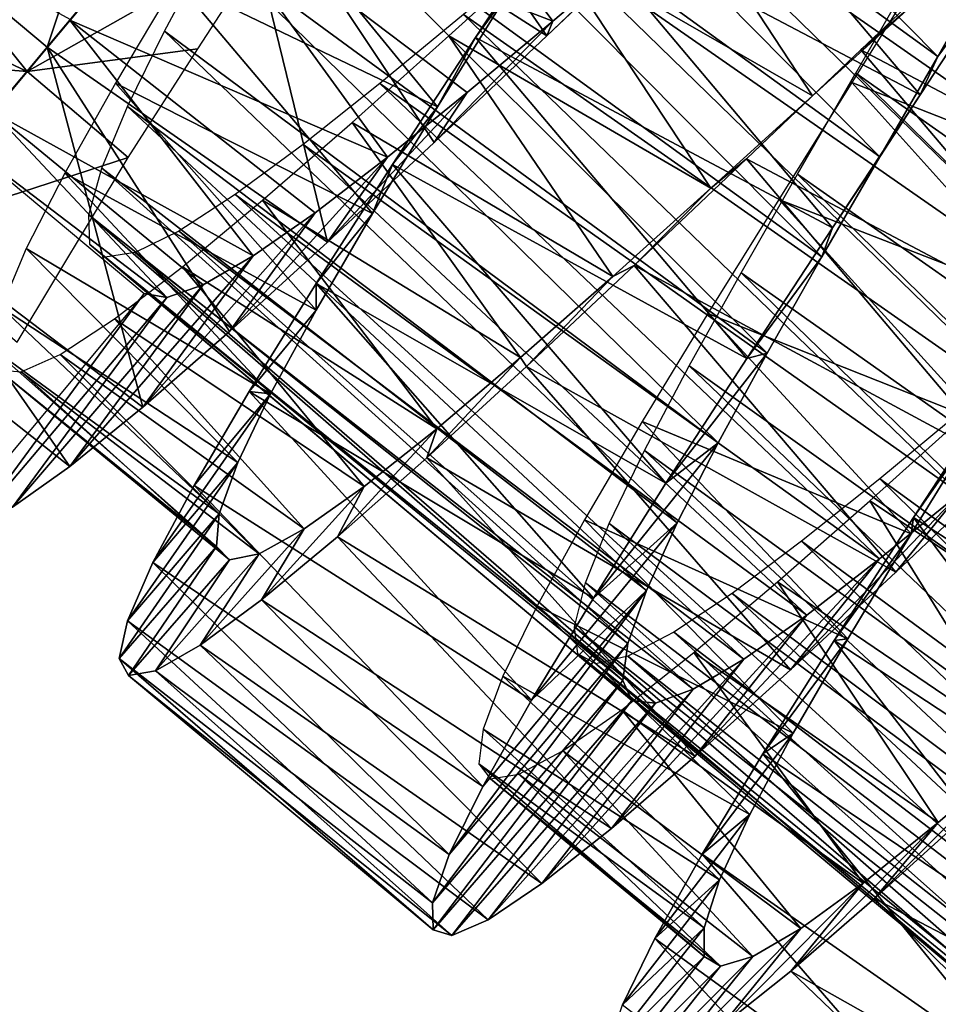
# Model space of a CAD drawing. Header units: millimetres. Extents: x -150 to 150, y -85 to 1149.
# Tile 30 of 256: x 83.65 to 90.9, y 338.83 to 346.6. Entities that reach past the tile are written whole.
import ezdxf

# ---------------------------------------------------------------- set-up
doc = ezdxf.new("R2010")
doc.units = ezdxf.units.MM
doc.header["$LTSCALE"] = 21.359881
for name, color, linetype in [('100', 7, 'CONTINUOUS'), ('105', 7, 'CONTINUOUS'), ('106', 7, 'CONTINUOUS'), ('84', 7, 'CONTINUOUS'), ('87', 7, 'CONTINUOUS'), ('94', 7, 'CONTINUOUS'), ('95', 7, 'CONTINUOUS'), ('96', 7, 'CONTINUOUS'), ('97', 7, 'CONTINUOUS'), ('99', 7, 'CONTINUOUS')]:
    doc.layers.add(name, color=color, linetype=linetype)

msp = doc.modelspace()

# ---------------------------------------------------------------- linework, layer by layer
at = {"layer": '100', "color": 7, "linetype": 'CONTINUOUS', "true_color": 0xaaaaaa}
msp.add_3dface([(83.4438, 345.873, 1.6957), (80.3048, 348.6474, 1.7292), (84.0551, 346.6044, 3.1643), (83.4438, 345.873, 1.6957)], dxfattribs=at)
at = {"layer": '105', "color": 7, "linetype": 'CONTINUOUS', "true_color": 0xaaaaaa}
for points in [[(87.0555, 350.1966, 4.3627), (90.8942, 346.3124, 4.4907), (86.4876, 349.5166, 4.5457), (87.0555, 350.1966, 4.3627)], [(91.3304, 347.0794, 4.2376), (90.8942, 346.3124, 4.4907), (87.0555, 350.1966, 4.3627), (91.3304, 347.0794, 4.2376)], [(90.4899, 349.411, -3.5441), (94.9981, 346.0998, -3.2192), (91.0157, 349.7951, -2.8936), (90.4899, 349.411, -3.5441)], [(86.4876, 349.5166, 4.5457), (90.4371, 345.5206, 4.5696), (86.0261, 348.7183, 4.5514), (86.4876, 349.5166, 4.5457)], [(90.8942, 346.3124, 4.4907), (90.4371, 345.5206, 4.5696), (86.4876, 349.5166, 4.5457), (90.8942, 346.3124, 4.4907)], [(89.89, 348.938, -4.0581), (94.4384, 345.6736, -3.8046), (90.4899, 349.411, -3.5441), (89.89, 348.938, -4.0581)], [(94.4384, 345.6736, -3.8046), (94.9981, 346.0998, -3.2192), (90.4899, 349.411, -3.5441), (94.4384, 345.6736, -3.8046)], [(84.9703, 347.7033, -4.2264), (87.8578, 346.5903, -4.5433), (86.0577, 349.0054, -4.6249), (84.9703, 347.7033, -4.2264)], [(87.8578, 346.5903, -4.5433), (88.5551, 347.1808, -4.6295), (86.0577, 349.0054, -4.6249), (87.8578, 346.5903, -4.5433)], [(89.2348, 348.3989, -4.4154), (93.8118, 345.1681, -4.2467), (89.89, 348.938, -4.0581), (89.2348, 348.3989, -4.4154)], [(93.8118, 345.1681, -4.2467), (94.4384, 345.6736, -3.8046), (89.89, 348.938, -4.0581), (93.8118, 345.1681, -4.2467)], [(86.0261, 348.7183, 4.5514), (89.9813, 344.7306, 4.4702), (85.5765, 347.9352, 4.3792), (86.0261, 348.7183, 4.5514)], [(90.4371, 345.5206, 4.5696), (89.9813, 344.7306, 4.4702), (86.0261, 348.7183, 4.5514), (90.4371, 345.5206, 4.5696)], [(88.5454, 347.8185, -4.6021), (93.1397, 344.608, -4.525), (89.2348, 348.3989, -4.4154), (88.5454, 347.8185, -4.6021)], [(93.1397, 344.608, -4.525), (93.8118, 345.1681, -4.2467), (89.2348, 348.3989, -4.4154), (93.1397, 344.608, -4.525)], [(85.5765, 347.9352, 4.3792), (89.5495, 343.9695, 4.198), (85.1596, 347.1913, 4.0362), (85.5765, 347.9352, 4.3792)], [(89.9813, 344.7306, 4.4702), (89.5495, 343.9695, 4.198), (85.5765, 347.9352, 4.3792), (89.9813, 344.7306, 4.4702)], [(87.8456, 347.2251, -4.6113), (92.4441, 344.0194, -4.63), (88.5454, 347.8185, -4.6021), (87.8456, 347.2251, -4.6113)], [(92.4441, 344.0194, -4.63), (93.1397, 344.608, -4.525), (88.5454, 347.8185, -4.6021), (92.4441, 344.0194, -4.63)], [(84.0487, 346.5993, -3.2133), (86.5537, 345.5161, -3.8608), (84.9703, 347.7033, -4.2264), (84.0487, 346.5993, -3.2133)], [(86.5537, 345.5161, -3.8608), (87.1837, 346.027, -4.2839), (84.9703, 347.7033, -4.2264), (86.5537, 345.5161, -3.8608)], [(87.1837, 346.027, -4.2839), (87.8578, 346.5903, -4.5433), (84.9703, 347.7033, -4.2264), (87.1837, 346.027, -4.2839)], [(91.1233, 347.7172, 4.0761), (95.138, 343.8207, 4.2602), (90.7017, 346.967, 4.4031), (91.1233, 347.7172, 4.0761)], [(87.154, 346.6419, -4.4427), (91.7455, 343.4275, -4.5567), (87.8456, 347.2251, -4.6113), (87.154, 346.6419, -4.4427)], [(91.7455, 343.4275, -4.5567), (92.4441, 344.0194, -4.63), (87.8456, 347.2251, -4.6113), (91.7455, 343.4275, -4.5567)], [(85.1596, 347.1913, 4.0362), (89.1629, 343.2629, 3.7628), (84.7959, 346.511, 3.535), (85.1596, 347.1913, 4.0362)], [(89.5495, 343.9695, 4.198), (89.1629, 343.2629, 3.7628), (85.1596, 347.1913, 4.0362), (89.5495, 343.9695, 4.198)], [(90.7017, 346.967, 4.4031), (94.6991, 343.0504, 4.5011), (90.2498, 346.1809, 4.5577), (90.7017, 346.967, 4.4031)], [(95.138, 343.8207, 4.2602), (94.6991, 343.0504, 4.5011), (90.7017, 346.967, 4.4031), (95.138, 343.8207, 4.2602)], [(83.4419, 345.8721, -1.7485), (85.4954, 344.7376, -2.5901), (84.0487, 346.5993, -3.2133), (83.4419, 345.8721, -1.7485)], [(85.4954, 344.7376, -2.5901), (85.9838, 345.0782, -3.2882), (84.0487, 346.5993, -3.2133), (85.4954, 344.7376, -2.5901)], [(85.9838, 345.0782, -3.2882), (86.5537, 345.5161, -3.8608), (84.0487, 346.5993, -3.2133), (85.9838, 345.0782, -3.2882)], [(86.4949, 346.0976, -4.1029), (91.0697, 342.8619, -4.31), (87.154, 346.6419, -4.4427), (86.4949, 346.0976, -4.1029)], [(91.0697, 342.8619, -4.31), (91.7455, 343.4275, -4.5567), (87.154, 346.6419, -4.4427), (91.0697, 342.8619, -4.31)], [(84.7959, 346.511, 3.535), (88.8391, 342.6307, 3.1798), (84.5046, 345.9174, 2.8955), (84.7959, 346.511, 3.535)], [(89.1629, 343.2629, 3.7628), (88.8391, 342.6307, 3.1798), (84.7959, 346.511, 3.535), (89.1629, 343.2629, 3.7628)], [(90.2498, 346.1809, 4.5577), (94.2418, 342.2587, 4.5671), (89.7885, 345.3829, 4.5338), (90.2498, 346.1809, 4.5577)], [(94.6991, 343.0504, 4.5011), (94.2418, 342.2587, 4.5671), (90.2498, 346.1809, 4.5577), (94.6991, 343.0504, 4.5011)], [(85.8886, 345.6166, -3.6044), (90.4358, 342.3464, -3.8984), (86.4949, 346.0976, -4.1029), (85.8886, 345.6166, -3.6044)], [(90.4358, 342.3464, -3.8984), (91.0697, 342.8619, -4.31), (86.4949, 346.0976, -4.1029), (90.4358, 342.3464, -3.8984)], [(84.5046, 345.9174, 2.8955), (88.5978, 342.0976, 2.4733), (84.3017, 345.4298, 2.1429), (84.5046, 345.9174, 2.8955)], [(88.8391, 342.6307, 3.1798), (88.5978, 342.0976, 2.4733), (84.5046, 345.9174, 2.8955), (88.8391, 342.6307, 3.1798)], [(83.2284, 345.6158, -0.0301), (84.8127, 344.4085, -0.9273), (83.4419, 345.8721, -1.7485), (83.2284, 345.6158, -0.0301)], [(84.8127, 344.4085, -0.9273), (85.1013, 344.5098, -1.7931), (83.4419, 345.8721, -1.7485), (84.8127, 344.4085, -0.9273)], [(85.1013, 344.5098, -1.7931), (85.4954, 344.7376, -2.5901), (83.4419, 345.8721, -1.7485), (85.1013, 344.5098, -1.7931)], [(84.6361, 344.4402, -0.0306), (84.8127, 344.4085, -0.9273), (83.2284, 345.6158, -0.0301), (84.6361, 344.4402, -0.0306)], [(85.3541, 345.2218, -2.9665), (89.8612, 341.9027, -3.3367), (85.8886, 345.6166, -3.6044), (85.3541, 345.2218, -2.9665)], [(89.8612, 341.9027, -3.3367), (90.4358, 342.3464, -3.8984), (85.8886, 345.6166, -3.6044), (89.8612, 341.9027, -3.3367)], [(84.3017, 345.4298, 2.1429), (88.4515, 341.6781, 1.6696), (84.1994, 345.0622, 1.3038), (84.3017, 345.4298, 2.1429)], [(88.5978, 342.0976, 2.4733), (88.4515, 341.6781, 1.6696), (84.3017, 345.4298, 2.1429), (88.5978, 342.0976, 2.4733)], [(89.7885, 345.3829, 4.5338), (93.7869, 341.4695, 4.455), (89.3432, 344.6051, 4.3333), (89.7885, 345.3829, 4.5338)], [(94.2418, 342.2587, 4.5671), (93.7869, 341.4695, 4.455), (89.7885, 345.3829, 4.5338), (94.2418, 342.2587, 4.5671)], [(84.9086, 344.933, -2.2153), (89.366, 341.554, -2.6464), (85.3541, 345.2218, -2.9665), (84.9086, 344.933, -2.2153)], [(89.366, 341.554, -2.6464), (89.8612, 341.9027, -3.3367), (85.3541, 345.2218, -2.9665), (89.366, 341.554, -2.6464)], [(88.4515, 341.6781, 1.6696), (88.4115, 341.3863, 0.8007), (84.1994, 345.0622, 1.3038), (88.4515, 341.6781, 1.6696)], [(84.1994, 345.0622, 1.3038), (88.4115, 341.3863, 0.8007), (84.2071, 344.8267, 0.4146), (84.1994, 345.0622, 1.3038)], [(84.5641, 344.7649, -1.3802), (88.9648, 341.3175, -1.8563), (84.9086, 344.933, -2.2153), (84.5641, 344.7649, -1.3802)], [(88.9648, 341.3175, -1.8563), (89.366, 341.554, -2.6464), (84.9086, 344.933, -2.2153), (88.9648, 341.3175, -1.8563)], [(88.4115, 341.3863, 0.8007), (88.4829, 341.2283, -0.0982), (84.2071, 344.8267, 0.4146), (88.4115, 341.3863, 0.8007)], [(84.2071, 344.8267, 0.4146), (88.4829, 341.2283, -0.0982), (84.3286, 344.7276, -0.4913), (84.2071, 344.8267, 0.4146)], [(84.3286, 344.7276, -0.4913), (88.6679, 341.2065, -0.9937), (84.5641, 344.7649, -1.3802), (84.3286, 344.7276, -0.4913)], [(88.4829, 341.2283, -0.0982), (88.6679, 341.2065, -0.9937), (84.3286, 344.7276, -0.4913), (88.4829, 341.2283, -0.0982)], [(88.6679, 341.2065, -0.9937), (88.9648, 341.3175, -1.8563), (84.5641, 344.7649, -1.3802), (88.6679, 341.2065, -0.9937)], [(89.3432, 344.6051, 4.3333), (93.3577, 340.7116, 4.1706), (88.9341, 343.8708, 3.9637), (89.3432, 344.6051, 4.3333)], [(93.7869, 341.4695, 4.455), (93.3577, 340.7116, 4.1706), (89.3432, 344.6051, 4.3333), (93.7869, 341.4695, 4.455)], [(88.9341, 343.8708, 3.9637), (92.9747, 340.009, 3.7238), (88.5809, 343.2031, 3.4387), (88.9341, 343.8708, 3.9637)], [(93.3577, 340.7116, 4.1706), (92.9747, 340.009, 3.7238), (88.9341, 343.8708, 3.9637), (93.3577, 340.7116, 4.1706)], [(90.4367, 342.9775, -4.1707), (94.9557, 339.697, -4.335), (91.1023, 343.5296, -4.4832), (90.4367, 342.9775, -4.1707)], [(88.5809, 343.2031, 3.4387), (92.6565, 339.3837, 3.1313), (88.3028, 342.6252, 2.7784), (88.5809, 343.2031, 3.4387)], [(92.9747, 340.009, 3.7238), (92.6565, 339.3837, 3.1313), (88.5809, 343.2031, 3.4387), (92.9747, 340.009, 3.7238)], [(89.8211, 342.485, -3.6973), (94.3182, 339.177, -3.9351), (90.4367, 342.9775, -4.1707), (89.8211, 342.485, -3.6973)], [(94.3182, 339.177, -3.9351), (94.9557, 339.697, -4.335), (90.4367, 342.9775, -4.1707), (94.3182, 339.177, -3.9351)], [(88.3028, 342.6252, 2.7784), (92.4214, 338.858, 2.4163), (88.1155, 342.1563, 2.0099), (88.3028, 342.6252, 2.7784)], [(92.6565, 339.3837, 3.1313), (92.4214, 338.858, 2.4163), (88.3028, 342.6252, 2.7784), (92.6565, 339.3837, 3.1313)], [(89.2732, 342.0743, -3.0802), (93.739, 338.7275, -3.3842), (89.8211, 342.485, -3.6973), (89.2732, 342.0743, -3.0802)], [(93.739, 338.7275, -3.3842), (94.3182, 339.177, -3.9351), (89.8211, 342.485, -3.6973), (93.739, 338.7275, -3.3842)], [(88.1155, 342.1563, 2.0099), (92.2827, 338.4476, 1.6071), (88.0308, 341.8095, 1.1596), (88.1155, 342.1563, 2.0099)], [(92.4214, 338.858, 2.4163), (92.2827, 338.4476, 1.6071), (88.1155, 342.1563, 2.0099), (92.4214, 338.858, 2.4163)], [(88.8125, 341.7673, -2.3457), (93.2371, 338.371, -2.7022), (89.2732, 342.0743, -3.0802), (88.8125, 341.7673, -2.3457)], [(93.2371, 338.371, -2.7022), (93.739, 338.7275, -3.3842), (89.2732, 342.0743, -3.0802), (93.2371, 338.371, -2.7022)], [(92.2827, 338.4476, 1.6071), (92.2506, 338.1653, 0.7348), (88.0308, 341.8095, 1.1596), (92.2827, 338.4476, 1.6071)], [(88.0308, 341.8095, 1.1596), (92.2506, 338.1653, 0.7348), (88.0567, 341.5962, 0.2662), (88.0308, 341.8095, 1.1596)], [(88.4504, 341.5785, -1.5213), (92.8285, 338.1258, -1.9184), (88.8125, 341.7673, -2.3457), (88.4504, 341.5785, -1.5213)], [(92.8285, 338.1258, -1.9184), (93.2371, 338.371, -2.7022), (88.8125, 341.7673, -2.3457), (92.8285, 338.1258, -1.9184)], [(92.2506, 338.1653, 0.7348), (92.3303, 338.0171, -0.1653), (88.0567, 341.5962, 0.2662), (92.2506, 338.1653, 0.7348)], [(88.0567, 341.5962, 0.2662), (92.3303, 338.0171, -0.1653), (88.1969, 341.5195, -0.6389), (88.0567, 341.5962, 0.2662)], [(88.1969, 341.5195, -0.6389), (92.5237, 338.0052, -1.0602), (88.4504, 341.5785, -1.5213), (88.1969, 341.5195, -0.6389)], [(92.5237, 338.0052, -1.0602), (92.8285, 338.1258, -1.9184), (88.4504, 341.5785, -1.5213), (92.5237, 338.0052, -1.0602)], [(92.3303, 338.0171, -0.1653), (92.5237, 338.0052, -1.0602), (88.1969, 341.5195, -0.6389), (92.3303, 338.0171, -0.1653)]]:
    msp.add_3dface(points, dxfattribs=at)
at = {"layer": '106', "color": 7, "linetype": 'CONTINUOUS', "true_color": 0xaaaaaa}
for points in [[(88.6413, 347.9302, -5.793), (89.9062, 346.0004, -5.8299), (87.8343, 347.1957, -5.8129), (88.6413, 347.9302, -5.793)], [(90.7065, 346.7281, -5.7343), (89.9062, 346.0004, -5.8299), (88.6413, 347.9302, -5.793), (90.7065, 346.7281, -5.7343)], [(90.7882, 347.0207, 5.6165), (92.928, 346.1527, 5.4028), (91.3309, 347.9024, 5.2732), (90.7882, 347.0207, 5.6165)], [(84.8886, 346.9072, 5.1832), (86.9483, 345.9152, 5.42), (85.4235, 347.7795, 5.5651), (84.8886, 346.9072, 5.1832)], [(86.9483, 345.9152, 5.42), (87.5029, 346.8103, 5.6934), (85.4235, 347.7795, 5.5651), (86.9483, 345.9152, 5.42)], [(87.8343, 347.1957, -5.8129), (89.1057, 345.2727, -5.725), (87.0376, 346.4732, -5.6316), (87.8343, 347.1957, -5.8129)], [(89.9062, 346.0004, -5.8299), (89.1057, 345.2727, -5.725), (87.8343, 347.1957, -5.8129), (89.9062, 346.0004, -5.8299)], [(90.2168, 346.1051, 5.7643), (92.3754, 345.2601, 5.684), (90.7882, 347.0207, 5.6165), (90.2168, 346.1051, 5.7643)], [(92.3754, 345.2601, 5.684), (92.928, 346.1527, 5.4028), (90.7882, 347.0207, 5.6165), (92.3754, 345.2601, 5.684)], [(84.4101, 346.1022, 4.6192), (86.4372, 345.0722, 4.958), (84.8886, 346.9072, 5.1832), (84.4101, 346.1022, 4.6192)], [(86.4372, 345.0722, 4.958), (86.9483, 345.9152, 5.42), (84.8886, 346.9072, 5.1832), (86.4372, 345.0722, 4.958)], [(87.0376, 346.4732, -5.6316), (88.3316, 344.5758, -5.4257), (86.2756, 345.7918, -5.2571), (87.0376, 346.4732, -5.6316)], [(89.1057, 345.2727, -5.725), (88.3316, 344.5758, -5.4257), (87.0376, 346.4732, -5.6316), (89.1057, 345.2727, -5.725)], [(84.0097, 345.3913, 3.8945), (85.9922, 344.3087, 4.3246), (84.4101, 346.1022, 4.6192), (84.0097, 345.3913, 3.8945)], [(85.9922, 344.3087, 4.3246), (86.4372, 345.0722, 4.958), (84.4101, 346.1022, 4.6192), (85.9922, 344.3087, 4.3246)], [(89.6402, 345.1836, 5.7111), (91.8029, 344.3446, 5.7689), (90.2168, 346.1051, 5.7643), (89.6402, 345.1836, 5.7111)], [(91.8029, 344.3446, 5.7689), (92.3754, 345.2601, 5.684), (90.2168, 346.1051, 5.7643), (91.8029, 344.3446, 5.7689)], [(86.2756, 345.7918, -5.2571), (87.6044, 343.935, -4.9408), (85.5686, 345.1765, -4.7006), (86.2756, 345.7918, -5.2571)], [(88.3316, 344.5758, -5.4257), (87.6044, 343.935, -4.9408), (86.2756, 345.7918, -5.2571), (88.3316, 344.5758, -5.4257)], [(83.7052, 344.7961, 3.0367), (85.6326, 343.6481, 3.5428), (84.0097, 345.3913, 3.8945), (83.7052, 344.7961, 3.0367)], [(85.6326, 343.6481, 3.5428), (85.9922, 344.3087, 4.3246), (84.0097, 345.3913, 3.8945), (85.6326, 343.6481, 3.5428)], [(85.5686, 345.1765, -4.7006), (86.9436, 343.3741, -4.2868), (84.9377, 344.6523, -3.9825), (85.5686, 345.1765, -4.7006)], [(87.6044, 343.935, -4.9408), (86.9436, 343.3741, -4.2868), (85.5686, 345.1765, -4.7006), (87.6044, 343.935, -4.9408)], [(89.0805, 344.2819, 5.4592), (91.2316, 343.4304, 5.6544), (89.6402, 345.1836, 5.7111), (89.0805, 344.2819, 5.4592)], [(91.2316, 343.4304, 5.6544), (91.8029, 344.3446, 5.7689), (89.6402, 345.1836, 5.7111), (91.2316, 343.4304, 5.6544)], [(83.5095, 344.331, 2.072), (85.3737, 343.1082, 2.6389), (83.7052, 344.7961, 3.0367), (83.5095, 344.331, 2.072)], [(85.3737, 343.1082, 2.6389), (85.6326, 343.6481, 3.5428), (83.7052, 344.7961, 3.0367), (85.3737, 343.1082, 2.6389)], [(84.9377, 344.6523, -3.9825), (86.3693, 342.917, -3.4848), (84.4014, 344.2413, -3.1267), (84.9377, 344.6523, -3.9825)], [(86.9436, 343.3741, -4.2868), (86.3693, 342.917, -3.4848), (84.9377, 344.6523, -3.9825), (86.9436, 343.3741, -4.2868)], [(83.4335, 344.0086, 1.0319), (85.2277, 342.7029, 1.6407), (83.5095, 344.331, 2.072), (83.4335, 344.0086, 1.0319)], [(85.2277, 342.7029, 1.6407), (85.3737, 343.1082, 2.6389), (83.5095, 344.331, 2.072), (85.2277, 342.7029, 1.6407)], [(88.5622, 343.4295, 5.0159), (90.6844, 342.5446, 5.3449), (89.0805, 344.2819, 5.4592), (88.5622, 343.4295, 5.0159)], [(90.6844, 342.5446, 5.3449), (91.2316, 343.4304, 5.6544), (89.0805, 344.2819, 5.4592), (90.6844, 342.5446, 5.3449)], [(84.4014, 344.2413, -3.1267), (85.898, 342.5829, -2.5645), (83.9732, 343.9601, -2.1623), (84.4014, 344.2413, -3.1267)], [(86.3693, 342.917, -3.4848), (85.898, 342.5829, -2.5645), (84.4014, 344.2413, -3.1267), (86.3693, 342.917, -3.4848)], [(85.2045, 342.4445, 0.5839), (85.2277, 342.7029, 1.6407), (83.4335, 344.0086, 1.0319), (85.2045, 342.4445, 0.5839)], [(83.4848, 343.8384, -0.0462), (85.2045, 342.4445, 0.5839), (83.4335, 344.0086, 1.0319), (83.4848, 343.8384, -0.0462)], [(83.9732, 343.9601, -2.1623), (85.5416, 342.387, -1.5549), (83.6658, 343.8235, -1.1234), (83.9732, 343.9601, -2.1623)], [(85.898, 342.5829, -2.5645), (85.5416, 342.387, -1.5549), (83.9732, 343.9601, -2.1623), (85.898, 342.5829, -2.5645)], [(85.3092, 342.3392, -0.4935), (85.2045, 342.4445, 0.5839), (83.4848, 343.8384, -0.0462), (85.3092, 342.3392, -0.4935)], [(83.6658, 343.8235, -1.1234), (85.3092, 342.3392, -0.4935), (83.4848, 343.8384, -0.0462), (83.6658, 343.8235, -1.1234)], [(85.5416, 342.387, -1.5549), (85.3092, 342.3392, -0.4935), (83.6658, 343.8235, -1.1234), (85.5416, 342.387, -1.5549)], [(91.1377, 343.5054, -5.715), (92.315, 341.5011, -5.4992), (90.3595, 342.8054, -5.4028), (91.1377, 343.5054, -5.715)], [(88.1077, 342.6539, 4.3979), (90.1851, 341.716, 4.8492), (88.5622, 343.4295, 5.0159), (88.1077, 342.6539, 4.3979)], [(90.1851, 341.716, 4.8492), (90.6844, 342.5446, 5.3449), (88.5622, 343.4295, 5.0159), (90.1851, 341.716, 4.8492)], [(90.3595, 342.8054, -5.4028), (91.5745, 340.8452, -5.0469), (89.6307, 342.1644, -4.9032), (90.3595, 342.8054, -5.4028)], [(92.315, 341.5011, -5.4992), (91.5745, 340.8452, -5.0469), (90.3595, 342.8054, -5.4028), (92.315, 341.5011, -5.4992)], [(87.736, 341.9769, 3.6242), (89.7548, 340.9702, 4.186), (88.1077, 342.6539, 4.3979), (87.736, 341.9769, 3.6242)], [(89.7548, 340.9702, 4.186), (90.1851, 341.716, 4.8492), (88.1077, 342.6539, 4.3979), (89.7548, 340.9702, 4.186)], [(89.6307, 342.1644, -4.9032), (90.8984, 340.2663, -4.4217), (88.9714, 341.6067, -4.2343), (89.6307, 342.1644, -4.9032)], [(91.5745, 340.8452, -5.0469), (90.8984, 340.2663, -4.4217), (89.6307, 342.1644, -4.9032), (91.5745, 340.8452, -5.0469)], [(87.4653, 341.4215, 2.725), (89.4123, 340.3293, 3.3757), (87.736, 341.9769, 3.6242), (87.4653, 341.4215, 2.725)], [(89.4123, 340.3293, 3.3757), (89.7548, 340.9702, 4.186), (87.736, 341.9769, 3.6242), (89.4123, 340.3293, 3.3757)], [(88.9714, 341.6067, -4.2343), (90.3065, 339.7882, -3.6452), (88.4019, 341.1562, -3.419), (88.9714, 341.6067, -4.2343)], [(90.8984, 340.2663, -4.4217), (90.3065, 339.7882, -3.6452), (88.9714, 341.6067, -4.2343), (90.8984, 340.2663, -4.4217)], [(87.3081, 341.0018, 1.7296), (89.1737, 339.8131, 2.4493), (87.4653, 341.4215, 2.725), (87.3081, 341.0018, 1.7296)], [(89.1737, 339.8131, 2.4493), (89.4123, 340.3293, 3.3757), (87.4653, 341.4215, 2.725), (89.1737, 339.8131, 2.4493)], [(88.4019, 341.1562, -3.419), (89.8151, 339.4302, -2.7448), (87.9375, 340.8313, -2.4874), (88.4019, 341.1562, -3.419)], [(90.3065, 339.7882, -3.6452), (89.8151, 339.4302, -2.7448), (88.4019, 341.1562, -3.419), (90.3065, 339.7882, -3.6452)], [(87.2741, 340.73, 0.6739), (89.0512, 339.4359, 1.4367), (87.3081, 341.0018, 1.7296), (87.2741, 340.73, 0.6739)], [(89.0512, 339.4359, 1.4367), (89.1737, 339.8131, 2.4493), (87.3081, 341.0018, 1.7296), (89.0512, 339.4359, 1.4367)], [(87.9375, 340.8313, -2.4874), (89.4374, 339.2079, -1.7524), (87.5902, 340.6467, -1.4703), (87.9375, 340.8313, -2.4874)], [(89.8151, 339.4302, -2.7448), (89.4374, 339.2079, -1.7524), (87.9375, 340.8313, -2.4874), (89.8151, 339.4302, -2.7448)], [(89.0525, 339.2072, 0.3749), (89.0512, 339.4359, 1.4367), (87.2741, 340.73, 0.6739), (89.0525, 339.2072, 0.3749)], [(87.3678, 340.6114, -0.404), (89.0525, 339.2072, 0.3749), (87.2741, 340.73, 0.6739), (87.3678, 340.6114, -0.404)], [(87.5902, 340.6467, -1.4703), (89.1815, 339.1316, -0.6998), (87.3678, 340.6114, -0.404), (87.5902, 340.6467, -1.4703)], [(89.1815, 339.1316, -0.6998), (89.0525, 339.2072, 0.3749), (87.3678, 340.6114, -0.404), (89.1815, 339.1316, -0.6998)], [(89.4374, 339.2079, -1.7524), (89.1815, 339.1316, -0.6998), (87.5902, 340.6467, -1.4703), (89.4374, 339.2079, -1.7524)]]:
    msp.add_3dface(points, dxfattribs=at)
at = {"layer": '84', "color": 7, "linetype": 'CONTINUOUS', "true_color": 0xaaaaaa}
for points in [[(83.8691, 346.3854, -6.0321), (84.2361, 347.484, -6.5585), (85.291, 348.0883, -6.891), (83.8691, 346.3854, -6.0321)], [(83.4311, 346.7514, -6.0309), (84.2361, 347.484, -6.5585), (83.8691, 346.3854, -6.0321), (83.4311, 346.7514, -6.0309)], [(82.7089, 344.9955, -4.4709), (83.4311, 346.7514, -6.0309), (83.8691, 346.3854, -6.0321), (82.7089, 344.9955, -4.4709)]]:
    msp.add_3dface(points, dxfattribs=at)
at = {"layer": '87', "color": 7, "linetype": 'CONTINUOUS', "true_color": 0xaaaaaa}
for points in [[(82.2398, 348.0248, 6.0811), (81.6744, 347.1603, 5.3841), (83.7134, 346.1943, 5.8201), (82.2398, 348.0248, 6.0811)], [(85.0561, 347.8016, 6.7484), (82.2398, 348.0248, 6.0811), (83.7134, 346.1943, 5.8201), (85.0561, 347.8016, 6.7484)], [(81.6744, 347.1603, 5.3841), (81.203, 346.3974, 4.5173), (83.7134, 346.1943, 5.8201), (81.6744, 347.1603, 5.3841)], [(83.7134, 346.1943, 5.8201), (81.203, 346.3974, 4.5173), (82.6366, 344.9054, 4.2694), (83.7134, 346.1943, 5.8201)]]:
    msp.add_3dface(points, dxfattribs=at)
at = {"layer": '94', "color": 7, "linetype": 'CONTINUOUS', "true_color": 0xaaaaaa}
for points in [[(87.811, 346.4737, -6.9568), (88.719, 347.3393, -7.025), (88.5551, 347.1808, -4.6295), (87.811, 346.4737, -6.9568)], [(87.8578, 346.5903, -4.5433), (87.811, 346.4737, -6.9568), (88.5551, 347.1808, -4.6295), (87.8578, 346.5903, -4.5433)], [(91.4355, 347.0444, 6.7456), (90.7551, 346.008, 6.9498), (90.8942, 346.3124, 4.4907), (91.4355, 347.0444, 6.7456)], [(91.3304, 347.0794, 4.2376), (91.4355, 347.0444, 6.7456), (90.8942, 346.3124, 4.4907), (91.3304, 347.0794, 4.2376)], [(86.9238, 345.6329, -6.6684), (87.811, 346.4737, -6.9568), (87.8578, 346.5903, -4.5433), (86.9238, 345.6329, -6.6684)], [(87.1837, 346.027, -4.2839), (86.9238, 345.6329, -6.6684), (87.8578, 346.5903, -4.5433), (87.1837, 346.027, -4.2839)], [(90.8942, 346.3124, 4.4907), (90.7551, 346.008, 6.9498), (90.4371, 345.5206, 4.5696), (90.8942, 346.3124, 4.4907)], [(86.0815, 344.8457, -6.1687), (86.9238, 345.6329, -6.6684), (87.1837, 346.027, -4.2839), (86.0815, 344.8457, -6.1687)], [(86.5537, 345.5161, -3.8608), (86.0815, 344.8457, -6.1687), (87.1837, 346.027, -4.2839), (86.5537, 345.5161, -3.8608)], [(90.7551, 346.008, 6.9498), (90.0642, 344.9589, 6.9324), (90.4371, 345.5206, 4.5696), (90.7551, 346.008, 6.9498)], [(85.3085, 344.1414, -5.4747), (86.0815, 344.8457, -6.1687), (86.5537, 345.5161, -3.8608), (85.3085, 344.1414, -5.4747)], [(85.9838, 345.0782, -3.2882), (85.3085, 344.1414, -5.4747), (86.5537, 345.5161, -3.8608), (85.9838, 345.0782, -3.2882)], [(90.4371, 345.5206, 4.5696), (90.0642, 344.9589, 6.9324), (89.9813, 344.7306, 4.4702), (90.4371, 345.5206, 4.5696)], [(84.6249, 343.544, -4.6073), (85.3085, 344.1414, -5.4747), (85.9838, 345.0782, -3.2882), (84.6249, 343.544, -4.6073)], [(85.4954, 344.7376, -2.5901), (84.6249, 343.544, -4.6073), (85.9838, 345.0782, -3.2882), (85.4954, 344.7376, -2.5901)], [(90.0642, 344.9589, 6.9324), (89.388, 343.9276, 6.693), (89.9813, 344.7306, 4.4702), (90.0642, 344.9589, 6.9324)], [(84.0495, 343.0759, -3.5956), (84.6249, 343.544, -4.6073), (85.4954, 344.7376, -2.5901), (84.0495, 343.0759, -3.5956)], [(85.1013, 344.5098, -1.7931), (84.0495, 343.0759, -3.5956), (85.4954, 344.7376, -2.5901), (85.1013, 344.5098, -1.7931)], [(89.9813, 344.7306, 4.4702), (89.388, 343.9276, 6.693), (89.5495, 343.9695, 4.198), (89.9813, 344.7306, 4.4702)], [(83.5968, 342.7546, -2.4713), (84.0495, 343.0759, -3.5956), (85.1013, 344.5098, -1.7931), (83.5968, 342.7546, -2.4713)], [(84.8127, 344.4085, -0.9273), (83.5968, 342.7546, -2.4713), (85.1013, 344.5098, -1.7931), (84.8127, 344.4085, -0.9273)], [(83.0977, 342.5981, -0.0313), (83.2775, 342.593, -1.27), (84.6361, 344.4402, -0.0306), (83.0977, 342.5981, -0.0313)], [(84.6361, 344.4402, -0.0306), (83.2775, 342.593, -1.27), (84.8127, 344.4085, -0.9273), (84.6361, 344.4402, -0.0306)], [(83.2775, 342.593, -1.27), (83.5968, 342.7546, -2.4713), (84.8127, 344.4085, -0.9273), (83.2775, 342.593, -1.27)], [(89.388, 343.9276, 6.693), (88.7512, 342.9436, 6.2404), (89.5495, 343.9695, 4.198), (89.388, 343.9276, 6.693)], [(89.5495, 343.9695, 4.198), (88.7512, 342.9436, 6.2404), (89.1629, 343.2629, 3.7628), (89.5495, 343.9695, 4.198)], [(88.7512, 342.9436, 6.2404), (88.1784, 342.0365, 5.5884), (89.1629, 343.2629, 3.7628), (88.7512, 342.9436, 6.2404)], [(89.1629, 343.2629, 3.7628), (88.1784, 342.0365, 5.5884), (88.8391, 342.6307, 3.1798), (89.1629, 343.2629, 3.7628)], [(90.5632, 342.2412, -6.5732), (91.442, 343.0721, -6.9109), (91.0697, 342.8619, -4.31), (90.5632, 342.2412, -6.5732)], [(89.7346, 341.4706, -6.0268), (90.5632, 342.2412, -6.5732), (91.0697, 342.8619, -4.31), (89.7346, 341.4706, -6.0268)], [(90.4358, 342.3464, -3.8984), (89.7346, 341.4706, -6.0268), (91.0697, 342.8619, -4.31), (90.4358, 342.3464, -3.8984)], [(88.1784, 342.0365, 5.5884), (87.6902, 341.2307, 4.7581), (88.8391, 342.6307, 3.1798), (88.1784, 342.0365, 5.5884)], [(88.8391, 342.6307, 3.1798), (87.6902, 341.2307, 4.7581), (88.5978, 342.0976, 2.4733), (88.8391, 342.6307, 3.1798)], [(88.9805, 340.7887, -5.2912), (89.7346, 341.4706, -6.0268), (90.4358, 342.3464, -3.8984), (88.9805, 340.7887, -5.2912)], [(89.8612, 341.9027, -3.3367), (88.9805, 340.7887, -5.2912), (90.4358, 342.3464, -3.8984), (89.8612, 341.9027, -3.3367)], [(87.3066, 340.5503, 3.7763), (87.042, 340.0126, 2.6746), (88.5978, 342.0976, 2.4733), (87.3066, 340.5503, 3.7763)], [(88.5978, 342.0976, 2.4733), (87.042, 340.0126, 2.6746), (88.4515, 341.6781, 1.6696), (88.5978, 342.0976, 2.4733)], [(87.6902, 341.2307, 4.7581), (87.3066, 340.5503, 3.7763), (88.5978, 342.0976, 2.4733), (87.6902, 341.2307, 4.7581)], [(88.3203, 340.2194, -4.3876), (88.9805, 340.7887, -5.2912), (89.8612, 341.9027, -3.3367), (88.3203, 340.2194, -4.3876)], [(89.366, 341.554, -2.6464), (88.3203, 340.2194, -4.3876), (89.8612, 341.9027, -3.3367), (89.366, 341.554, -2.6464)], [(87.042, 340.0126, 2.6746), (86.9091, 339.6327, 1.4872), (88.4515, 341.6781, 1.6696), (87.042, 340.0126, 2.6746)], [(88.4515, 341.6781, 1.6696), (86.9091, 339.6327, 1.4872), (88.4115, 341.3863, 0.8007), (88.4515, 341.6781, 1.6696)], [(87.7717, 339.7835, -3.3472), (88.3203, 340.2194, -4.3876), (89.366, 341.554, -2.6464), (87.7717, 339.7835, -3.3472)], [(88.9648, 341.3175, -1.8563), (87.7717, 339.7835, -3.3472), (89.366, 341.554, -2.6464), (88.9648, 341.3175, -1.8563)], [(86.9091, 339.6327, 1.4872), (86.9142, 339.4184, 0.2536), (88.4115, 341.3863, 0.8007), (86.9091, 339.6327, 1.4872)], [(88.4115, 341.3863, 0.8007), (86.9142, 339.4184, 0.2536), (88.4829, 341.2283, -0.0982), (88.4115, 341.3863, 0.8007)], [(87.349, 339.4981, -2.202), (87.7717, 339.7835, -3.3472), (88.9648, 341.3175, -1.8563), (87.349, 339.4981, -2.202)], [(88.6679, 341.2065, -0.9937), (87.349, 339.4981, -2.202), (88.9648, 341.3175, -1.8563), (88.6679, 341.2065, -0.9937)], [(86.9142, 339.4184, 0.2536), (87.0613, 339.3742, -0.9884), (88.4829, 341.2283, -0.0982), (86.9142, 339.4184, 0.2536)], [(88.4829, 341.2283, -0.0982), (87.0613, 339.3742, -0.9884), (88.6679, 341.2065, -0.9937), (88.4829, 341.2283, -0.0982)], [(87.0613, 339.3742, -0.9884), (87.349, 339.4981, -2.202), (88.6679, 341.2065, -0.9937), (87.0613, 339.3742, -0.9884)]]:
    msp.add_3dface(points, dxfattribs=at)
at = {"layer": '95', "color": 7, "linetype": 'CONTINUOUS', "true_color": 0xaaaaaa}
for points in [[(87.248, 346.4621, 6.8341), (87.9297, 347.4986, 6.9693), (87.5029, 346.8103, 5.6934), (87.248, 346.4621, 6.8341)], [(91.1811, 347.2133, -6.814), (90.2891, 346.3653, -7.0118), (90.7065, 346.7281, -5.7343), (91.1811, 347.2133, -6.814)], [(86.9483, 345.9152, 5.42), (87.248, 346.4621, 6.8341), (87.5029, 346.8103, 5.6934), (86.9483, 345.9152, 5.42)], [(90.7065, 346.7281, -5.7343), (90.2891, 346.3653, -7.0118), (89.9062, 346.0004, -5.8299), (90.7065, 346.7281, -5.7343)], [(86.5945, 345.4598, 6.4849), (87.248, 346.4621, 6.8341), (86.9483, 345.9152, 5.42), (86.5945, 345.4598, 6.4849)], [(90.2891, 346.3653, -7.0118), (89.387, 345.505, -6.9907), (89.9062, 346.0004, -5.8299), (90.2891, 346.3653, -7.0118)], [(89.9062, 346.0004, -5.8299), (89.387, 345.505, -6.9907), (89.1057, 345.2727, -5.725), (89.9062, 346.0004, -5.8299)], [(86.4372, 345.0722, 4.958), (86.5945, 345.4598, 6.4849), (86.9483, 345.9152, 5.42), (86.4372, 345.0722, 4.958)], [(89.387, 345.505, -6.9907), (88.4994, 344.6622, -6.7515), (89.1057, 345.2727, -5.725), (89.387, 345.505, -6.9907)], [(85.9927, 344.5196, 5.9312), (86.5945, 345.4598, 6.4849), (86.4372, 345.0722, 4.958), (85.9927, 344.5196, 5.9312)], [(89.1057, 345.2727, -5.725), (88.4994, 344.6622, -6.7515), (88.3316, 344.5758, -5.4257), (89.1057, 345.2727, -5.725)], [(85.9922, 344.3087, 4.3246), (85.9927, 344.5196, 5.9312), (86.4372, 345.0722, 4.958), (85.9922, 344.3087, 4.3246)], [(88.4994, 344.6622, -6.7515), (87.6501, 343.8653, -6.3012), (88.3316, 344.5758, -5.4257), (88.4994, 344.6622, -6.7515)], [(88.3316, 344.5758, -5.4257), (87.6501, 343.8653, -6.3012), (87.6044, 343.935, -4.9408), (88.3316, 344.5758, -5.4257)], [(85.4641, 343.6669, 5.1913), (85.9927, 344.5196, 5.9312), (85.9922, 344.3087, 4.3246), (85.4641, 343.6669, 5.1913)], [(85.6326, 343.6481, 3.5428), (85.4641, 343.6669, 5.1913), (85.9922, 344.3087, 4.3246), (85.6326, 343.6481, 3.5428)], [(87.6501, 343.8653, -6.3012), (86.8636, 343.1436, -5.6536), (87.6044, 343.935, -4.9408), (87.6501, 343.8653, -6.3012)], [(87.6044, 343.935, -4.9408), (86.8636, 343.1436, -5.6536), (86.9436, 343.3741, -4.2868), (87.6044, 343.935, -4.9408)], [(84.7046, 342.3182, 3.2484), (85.0293, 342.9268, 4.2879), (85.6326, 343.6481, 3.5428), (84.7046, 342.3182, 3.2484)], [(85.3737, 343.1082, 2.6389), (84.7046, 342.3182, 3.2484), (85.6326, 343.6481, 3.5428), (85.3737, 343.1082, 2.6389)], [(85.0293, 342.9268, 4.2879), (85.4641, 343.6669, 5.1913), (85.6326, 343.6481, 3.5428), (85.0293, 342.9268, 4.2879)], [(90.7042, 342.6736, 6.6572), (91.3722, 343.6933, 6.9166), (91.2316, 343.4304, 5.6544), (90.7042, 342.6736, 6.6572)], [(90.6844, 342.5446, 5.3449), (90.7042, 342.6736, 6.6572), (91.2316, 343.4304, 5.6544), (90.6844, 342.5446, 5.3449)], [(86.8636, 343.1436, -5.6536), (86.1604, 342.5217, -4.8293), (86.9436, 343.3741, -4.2868), (86.8636, 343.1436, -5.6536)], [(86.9436, 343.3741, -4.2868), (86.1604, 342.5217, -4.8293), (86.3693, 342.917, -3.4848), (86.9436, 343.3741, -4.2868)], [(84.5042, 341.8585, 2.1056), (84.7046, 342.3182, 3.2484), (85.3737, 343.1082, 2.6389), (84.5042, 341.8585, 2.1056)], [(85.2277, 342.7029, 1.6407), (84.5042, 341.8585, 2.1056), (85.3737, 343.1082, 2.6389), (85.2277, 342.7029, 1.6407)], [(86.1604, 342.5217, -4.8293), (85.5601, 342.023, -3.8532), (86.3693, 342.917, -3.4848), (86.1604, 342.5217, -4.8293)], [(86.3693, 342.917, -3.4848), (85.5601, 342.023, -3.8532), (85.898, 342.5829, -2.5645), (86.3693, 342.917, -3.4848)], [(84.4379, 341.5593, 0.8949), (84.5042, 341.8585, 2.1056), (85.2277, 342.7029, 1.6407), (84.4379, 341.5593, 0.8949)], [(85.2045, 342.4445, 0.5839), (84.4379, 341.5593, 0.8949), (85.2277, 342.7029, 1.6407), (85.2045, 342.4445, 0.5839)], [(90.0769, 341.7024, 6.1877), (90.7042, 342.6736, 6.6572), (90.6844, 342.5446, 5.3449), (90.0769, 341.7024, 6.1877)], [(85.5601, 342.023, -3.8532), (85.0778, 341.6655, -2.7576), (85.898, 342.5829, -2.5645), (85.5601, 342.023, -3.8532)], [(85.898, 342.5829, -2.5645), (85.0778, 341.6655, -2.7576), (85.5416, 342.387, -1.5549), (85.898, 342.5829, -2.5645)], [(90.1851, 341.716, 4.8492), (90.0769, 341.7024, 6.1877), (90.6844, 342.5446, 5.3449), (90.1851, 341.716, 4.8492)], [(84.5112, 341.4271, -0.3451), (84.4379, 341.5593, 0.8949), (85.2045, 342.4445, 0.5839), (84.5112, 341.4271, -0.3451)], [(85.3092, 342.3392, -0.4935), (84.5112, 341.4271, -0.3451), (85.2045, 342.4445, 0.5839), (85.3092, 342.3392, -0.4935)], [(85.0778, 341.6655, -2.7576), (84.7258, 341.4641, -1.5753), (85.5416, 342.387, -1.5549), (85.0778, 341.6655, -2.7576)], [(85.5416, 342.387, -1.5549), (84.7258, 341.4641, -1.5753), (85.3092, 342.3392, -0.4935), (85.5416, 342.387, -1.5549)], [(84.7258, 341.4641, -1.5753), (84.5112, 341.4271, -0.3451), (85.3092, 342.3392, -0.4935), (84.7258, 341.4641, -1.5753)], [(89.5142, 340.8088, 5.523), (90.0769, 341.7024, 6.1877), (90.1851, 341.716, 4.8492), (89.5142, 340.8088, 5.523)], [(89.7548, 340.9702, 4.186), (89.5142, 340.8088, 5.523), (90.1851, 341.716, 4.8492), (89.7548, 340.9702, 4.186)], [(89.0367, 340.0169, 4.6836), (89.5142, 340.8088, 5.523), (89.7548, 340.9702, 4.186), (89.0367, 340.0169, 4.6836)], [(89.4123, 340.3293, 3.3757), (89.0367, 340.0169, 4.6836), (89.7548, 340.9702, 4.186), (89.4123, 340.3293, 3.3757)], [(91.1489, 340.3469, -6.0536), (90.3959, 339.665, -5.3305), (91.5745, 340.8452, -5.0469), (91.1489, 340.3469, -6.0536)], [(91.5745, 340.8452, -5.0469), (90.3959, 339.665, -5.3305), (90.8984, 340.2663, -4.4217), (91.5745, 340.8452, -5.0469)], [(88.6635, 339.3501, 3.6954), (89.0367, 340.0169, 4.6836), (89.4123, 340.3293, 3.3757), (88.6635, 339.3501, 3.6954)], [(89.1737, 339.8131, 2.4493), (88.6635, 339.3501, 3.6954), (89.4123, 340.3293, 3.3757), (89.1737, 339.8131, 2.4493)], [(90.3959, 339.665, -5.3305), (89.7347, 339.093, -4.4407), (90.8984, 340.2663, -4.4217), (90.3959, 339.665, -5.3305)], [(90.8984, 340.2663, -4.4217), (89.7347, 339.093, -4.4407), (90.3065, 339.7882, -3.6452), (90.8984, 340.2663, -4.4217)], [(88.4094, 338.8257, 2.5903), (88.6635, 339.3501, 3.6954), (89.1737, 339.8131, 2.4493), (88.4094, 338.8257, 2.5903)], [(89.0512, 339.4359, 1.4367), (88.4094, 338.8257, 2.5903), (89.1737, 339.8131, 2.4493), (89.0512, 339.4359, 1.4367)], [(89.7347, 339.093, -4.4407), (89.1823, 338.6514, -3.4119), (90.3065, 339.7882, -3.6452), (89.7347, 339.093, -4.4407)], [(90.3065, 339.7882, -3.6452), (89.1823, 338.6514, -3.4119), (89.8151, 339.4302, -2.7448), (90.3065, 339.7882, -3.6452)], [(88.2865, 338.4585, 1.4019), (88.4094, 338.8257, 2.5903), (89.0512, 339.4359, 1.4367), (88.2865, 338.4585, 1.4019)], [(89.0525, 339.2072, 0.3749), (88.2865, 338.4585, 1.4019), (89.0512, 339.4359, 1.4367), (89.0525, 339.2072, 0.3749)], [(89.1823, 338.6514, -3.4119), (88.7532, 338.3574, -2.2767), (89.8151, 339.4302, -2.7448), (89.1823, 338.6514, -3.4119)], [(89.8151, 339.4302, -2.7448), (88.7532, 338.3574, -2.2767), (89.4374, 339.2079, -1.7524), (89.8151, 339.4302, -2.7448)], [(88.3013, 338.2563, 0.1691), (88.2865, 338.4585, 1.4019), (89.0525, 339.2072, 0.3749), (88.3013, 338.2563, 0.1691)], [(89.1815, 339.1316, -0.6998), (88.3013, 338.2563, 0.1691), (89.0525, 339.2072, 0.3749), (89.1815, 339.1316, -0.6998)], [(88.7532, 338.3574, -2.2767), (88.4577, 338.2235, -1.0703), (89.4374, 339.2079, -1.7524), (88.7532, 338.3574, -2.2767)], [(89.4374, 339.2079, -1.7524), (88.4577, 338.2235, -1.0703), (89.1815, 339.1316, -0.6998), (89.4374, 339.2079, -1.7524)], [(88.4577, 338.2235, -1.0703), (88.3013, 338.2563, 0.1691), (89.1815, 339.1316, -0.6998), (88.4577, 338.2235, -1.0703)]]:
    msp.add_3dface(points, dxfattribs=at)
at = {"layer": '96', "color": 7, "linetype": 'CONTINUOUS', "true_color": 0xaaaaaa}
for points in [[(85.291, 348.0883, -6.891), (86.0546, 349.0028, -7.0256), (87.811, 346.4737, -6.9568), (85.291, 348.0883, -6.891)], [(86.0546, 349.0028, -7.0256), (88.719, 347.3393, -7.025), (87.811, 346.4737, -6.9568), (86.0546, 349.0028, -7.0256)], [(90.7551, 346.008, 6.9498), (88.6143, 348.5385, 6.884), (87.9297, 347.4986, 6.9693), (90.7551, 346.008, 6.9498)], [(90.7551, 346.008, 6.9498), (91.4355, 347.0444, 6.7456), (88.6143, 348.5385, 6.884), (90.7551, 346.008, 6.9498)], [(83.8691, 346.3854, -6.0321), (85.291, 348.0883, -6.891), (86.0815, 344.8457, -6.1687), (83.8691, 346.3854, -6.0321)], [(85.291, 348.0883, -6.891), (87.811, 346.4737, -6.9568), (86.9238, 345.6329, -6.6684), (85.291, 348.0883, -6.891)], [(85.291, 348.0883, -6.891), (86.9238, 345.6329, -6.6684), (86.0815, 344.8457, -6.1687), (85.291, 348.0883, -6.891)], [(90.0642, 344.9589, 6.9324), (87.9297, 347.4986, 6.9693), (87.248, 346.4621, 6.8341), (90.0642, 344.9589, 6.9324)], [(90.0642, 344.9589, 6.9324), (90.7551, 346.008, 6.9498), (87.9297, 347.4986, 6.9693), (90.0642, 344.9589, 6.9324)], [(93.2542, 344.7986, -6.9268), (90.2891, 346.3653, -7.0118), (91.1811, 347.2133, -6.814), (93.2542, 344.7986, -6.9268)], [(89.388, 343.9276, 6.693), (87.248, 346.4621, 6.8341), (86.5945, 345.4598, 6.4849), (89.388, 343.9276, 6.693)], [(89.388, 343.9276, 6.693), (90.0642, 344.9589, 6.9324), (87.248, 346.4621, 6.8341), (89.388, 343.9276, 6.693)], [(82.7089, 344.9955, -4.4709), (83.8691, 346.3854, -6.0321), (84.6249, 343.544, -4.6073), (82.7089, 344.9955, -4.4709)], [(83.8691, 346.3854, -6.0321), (86.0815, 344.8457, -6.1687), (85.3085, 344.1414, -5.4747), (83.8691, 346.3854, -6.0321)], [(83.8691, 346.3854, -6.0321), (85.3085, 344.1414, -5.4747), (84.6249, 343.544, -4.6073), (83.8691, 346.3854, -6.0321)], [(92.3476, 343.9348, -7.0305), (89.387, 345.505, -6.9907), (90.2891, 346.3653, -7.0118), (92.3476, 343.9348, -7.0305)], [(93.2542, 344.7986, -6.9268), (92.3476, 343.9348, -7.0305), (90.2891, 346.3653, -7.0118), (93.2542, 344.7986, -6.9268)], [(91.442, 343.0721, -6.9109), (88.4994, 344.6622, -6.7515), (89.387, 345.505, -6.9907), (91.442, 343.0721, -6.9109)], [(92.3476, 343.9348, -7.0305), (91.442, 343.0721, -6.9109), (89.387, 345.505, -6.9907), (92.3476, 343.9348, -7.0305)], [(88.7512, 342.9436, 6.2404), (86.5945, 345.4598, 6.4849), (85.9927, 344.5196, 5.9312), (88.7512, 342.9436, 6.2404)], [(88.7512, 342.9436, 6.2404), (89.388, 343.9276, 6.693), (86.5945, 345.4598, 6.4849), (88.7512, 342.9436, 6.2404)], [(82.275, 344.4756, -3.486), (82.7089, 344.9955, -4.4709), (84.0495, 343.0759, -3.5956), (82.275, 344.4756, -3.486)], [(82.7089, 344.9955, -4.4709), (84.6249, 343.544, -4.6073), (84.0495, 343.0759, -3.5956), (82.7089, 344.9955, -4.4709)], [(90.5632, 342.2412, -6.5732), (87.6501, 343.8653, -6.3012), (88.4994, 344.6622, -6.7515), (90.5632, 342.2412, -6.5732)], [(91.442, 343.0721, -6.9109), (90.5632, 342.2412, -6.5732), (88.4994, 344.6622, -6.7515), (91.442, 343.0721, -6.9109)], [(88.1784, 342.0365, 5.5884), (85.9927, 344.5196, 5.9312), (85.4641, 343.6669, 5.1913), (88.1784, 342.0365, 5.5884)], [(88.1784, 342.0365, 5.5884), (88.7512, 342.9436, 6.2404), (85.9927, 344.5196, 5.9312), (88.1784, 342.0365, 5.5884)], [(82.275, 344.4756, -3.486), (84.0495, 343.0759, -3.5956), (83.5968, 342.7546, -2.4713), (82.275, 344.4756, -3.486)], [(89.7346, 341.4706, -6.0268), (86.8636, 343.1436, -5.6536), (87.6501, 343.8653, -6.3012), (89.7346, 341.4706, -6.0268)], [(90.5632, 342.2412, -6.5732), (89.7346, 341.4706, -6.0268), (87.6501, 343.8653, -6.3012), (90.5632, 342.2412, -6.5732)], [(87.6902, 341.2307, 4.7581), (85.4641, 343.6669, 5.1913), (85.0293, 342.9268, 4.2879), (87.6902, 341.2307, 4.7581)], [(87.6902, 341.2307, 4.7581), (88.1784, 342.0365, 5.5884), (85.4641, 343.6669, 5.1913), (87.6902, 341.2307, 4.7581)], [(93.3783, 340.9563, 6.7658), (91.3722, 343.6933, 6.9166), (90.7042, 342.6736, 6.6572), (93.3783, 340.9563, 6.7658)], [(88.9805, 340.7887, -5.2912), (86.1604, 342.5217, -4.8293), (86.8636, 343.1436, -5.6536), (88.9805, 340.7887, -5.2912)], [(89.7346, 341.4706, -6.0268), (88.9805, 340.7887, -5.2912), (86.8636, 343.1436, -5.6536), (89.7346, 341.4706, -6.0268)], [(87.3066, 340.5503, 3.7763), (85.0293, 342.9268, 4.2879), (84.7046, 342.3182, 3.2484), (87.3066, 340.5503, 3.7763)], [(87.3066, 340.5503, 3.7763), (87.6902, 341.2307, 4.7581), (85.0293, 342.9268, 4.2879), (87.3066, 340.5503, 3.7763)], [(92.7304, 339.959, 6.3615), (90.7042, 342.6736, 6.6572), (90.0769, 341.7024, 6.1877), (92.7304, 339.959, 6.3615)], [(92.7304, 339.959, 6.3615), (93.3783, 340.9563, 6.7658), (90.7042, 342.6736, 6.6572), (92.7304, 339.959, 6.3615)], [(88.3203, 340.2194, -4.3876), (85.5601, 342.023, -3.8532), (86.1604, 342.5217, -4.8293), (88.3203, 340.2194, -4.3876)], [(88.9805, 340.7887, -5.2912), (88.3203, 340.2194, -4.3876), (86.1604, 342.5217, -4.8293), (88.9805, 340.7887, -5.2912)], [(87.042, 340.0126, 2.6746), (84.7046, 342.3182, 3.2484), (84.5042, 341.8585, 2.1056), (87.042, 340.0126, 2.6746)], [(87.042, 340.0126, 2.6746), (87.3066, 340.5503, 3.7763), (84.7046, 342.3182, 3.2484), (87.042, 340.0126, 2.6746)], [(87.7717, 339.7835, -3.3472), (85.0778, 341.6655, -2.7576), (85.5601, 342.023, -3.8532), (87.7717, 339.7835, -3.3472)], [(88.3203, 340.2194, -4.3876), (87.7717, 339.7835, -3.3472), (85.5601, 342.023, -3.8532), (88.3203, 340.2194, -4.3876)], [(86.9091, 339.6327, 1.4872), (84.5042, 341.8585, 2.1056), (84.4379, 341.5593, 0.8949), (86.9091, 339.6327, 1.4872)], [(86.9091, 339.6327, 1.4872), (87.042, 340.0126, 2.6746), (84.5042, 341.8585, 2.1056), (86.9091, 339.6327, 1.4872)], [(92.1409, 339.0317, 5.7534), (90.0769, 341.7024, 6.1877), (89.5142, 340.8088, 5.523), (92.1409, 339.0317, 5.7534)], [(92.1409, 339.0317, 5.7534), (92.7304, 339.959, 6.3615), (90.0769, 341.7024, 6.1877), (92.1409, 339.0317, 5.7534)], [(87.349, 339.4981, -2.202), (84.7258, 341.4641, -1.5753), (85.0778, 341.6655, -2.7576), (87.349, 339.4981, -2.202)], [(87.7717, 339.7835, -3.3472), (87.349, 339.4981, -2.202), (85.0778, 341.6655, -2.7576), (87.7717, 339.7835, -3.3472)], [(86.9142, 339.4184, 0.2536), (86.9091, 339.6327, 1.4872), (84.4379, 341.5593, 0.8949), (86.9142, 339.4184, 0.2536)], [(86.9142, 339.4184, 0.2536), (84.4379, 341.5593, 0.8949), (84.5112, 341.4271, -0.3451), (86.9142, 339.4184, 0.2536)], [(87.0613, 339.3742, -0.9884), (84.5112, 341.4271, -0.3451), (84.7258, 341.4641, -1.5753), (87.0613, 339.3742, -0.9884)], [(87.349, 339.4981, -2.202), (87.0613, 339.3742, -0.9884), (84.7258, 341.4641, -1.5753), (87.349, 339.4981, -2.202)], [(87.0613, 339.3742, -0.9884), (86.9142, 339.4184, 0.2536), (84.5112, 341.4271, -0.3451), (87.0613, 339.3742, -0.9884)], [(91.6315, 338.2005, 4.962), (89.5142, 340.8088, 5.523), (89.0367, 340.0169, 4.6836), (91.6315, 338.2005, 4.962)], [(91.6315, 338.2005, 4.962), (92.1409, 339.0317, 5.7534), (89.5142, 340.8088, 5.523), (91.6315, 338.2005, 4.962)], [(93.3921, 338.1005, -5.8753), (90.3959, 339.665, -5.3305), (91.1489, 340.3469, -6.0536), (93.3921, 338.1005, -5.8753)], [(91.2223, 337.4895, 4.0124), (89.0367, 340.0169, 4.6836), (88.6635, 339.3501, 3.6954), (91.2223, 337.4895, 4.0124)], [(91.2223, 337.4895, 4.0124), (91.6315, 338.2005, 4.962), (89.0367, 340.0169, 4.6836), (91.2223, 337.4895, 4.0124)], [(92.6576, 337.4422, -5.0991), (89.7347, 339.093, -4.4407), (90.3959, 339.665, -5.3305), (92.6576, 337.4422, -5.0991)], [(93.3921, 338.1005, -5.8753), (92.6576, 337.4422, -5.0991), (90.3959, 339.665, -5.3305), (93.3921, 338.1005, -5.8753)], [(90.9292, 336.9176, 2.935), (88.6635, 339.3501, 3.6954), (88.4094, 338.8257, 2.5903), (90.9292, 336.9176, 2.935)], [(90.9292, 336.9176, 2.935), (91.2223, 337.4895, 4.0124), (88.6635, 339.3501, 3.6954), (90.9292, 336.9176, 2.935)], [(92.0218, 336.902, -4.1612), (89.1823, 338.6514, -3.4119), (89.7347, 339.093, -4.4407), (92.0218, 336.902, -4.1612)], [(92.6576, 337.4422, -5.0991), (92.0218, 336.902, -4.1612), (89.7347, 339.093, -4.4407), (92.6576, 337.4422, -5.0991)]]:
    msp.add_3dface(points, dxfattribs=at)
at = {"layer": '97', "color": 7, "linetype": 'CONTINUOUS', "true_color": 0xaaaaaa}
for points in [[(85.0561, 347.8016, 6.7484), (83.7134, 346.1943, 5.8201), (85.6545, 347.2922, 6.7466), (85.0561, 347.8016, 6.7484)], [(85.6545, 347.2922, 6.7466), (83.7134, 346.1943, 5.8201), (85.0576, 346.3729, 6.3662), (85.6545, 347.2922, 6.7466)], [(85.0576, 346.3729, 6.3662), (83.7134, 346.1943, 5.8201), (84.5101, 345.513, 5.8122), (85.0576, 346.3729, 6.3662)], [(83.7134, 346.1943, 5.8201), (82.6366, 344.9054, 4.2694), (84.5101, 345.513, 5.8122), (83.7134, 346.1943, 5.8201)], [(84.5101, 345.513, 5.8122), (82.6366, 344.9054, 4.2694), (83.634, 344.0562, 4.2534), (84.5101, 345.513, 5.8122)]]:
    msp.add_3dface(points, dxfattribs=at)
at = {"layer": '99', "color": 7, "linetype": 'CONTINUOUS', "true_color": 0xaaaaaa}
msp.add_3dface([(82.6411, 346.2639, -3.7078), (80.8838, 347.9143, -3.8041), (83.8274, 347.2198, -5.0002), (82.6411, 346.2639, -3.7078)], dxfattribs=at)

doc.saveas('drawing.dxf')
